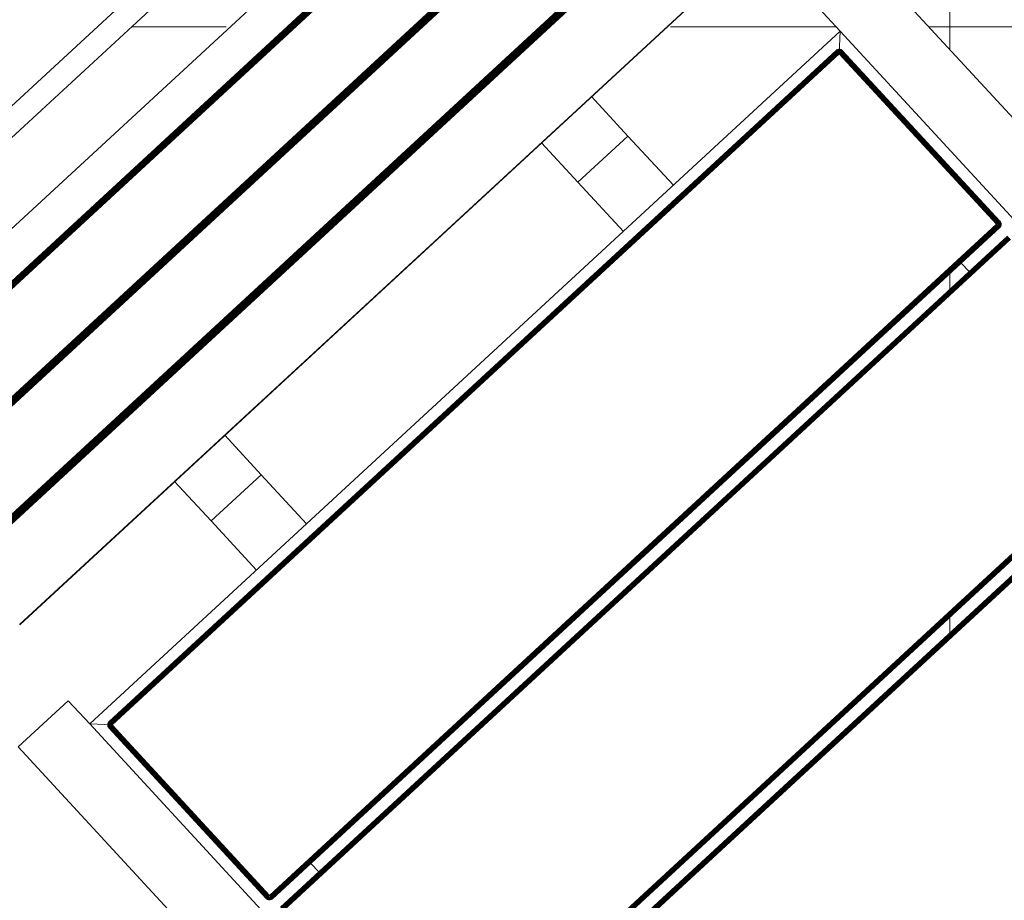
# Model space of a CAD drawing. Header units: millimetres. Extents: x -54833 to 17168, y -29122 to 68726.
# Tile 34 of 122: x -42410 to -41976, y 9216 to 9604. Entities that reach past the tile are written whole.
import ezdxf

# ---------------------------------------------------------------- set-up
doc = ezdxf.new("R2010")
doc.units = ezdxf.units.MM
for name, color, linetype, lineweight, true_color in [('Furniture-2', 7, 'Continuous', 9, 0xaaaaaa), ('Kohvikutool-1', 7, 'Continuous', 9, 0xaaaaaa), ('Surface Pattern-1', 7, 'Continuous', 9, 0x232323)]:
    doc.layers.add(name, color=color, linetype=linetype, lineweight=lineweight, true_color=true_color)

# ---------------------------------------------------------------- blocks, each defined once
blk = doc.blocks.new('MA_Kohvikultool - Kohvikutool_DWG-V76-1_ korruse plaan')
at = {"layer": 'Kohvikutool-1'}
for p, q in [((-10.89, 495), (-178.93, 495)), ((-388.49, 15), (-388.49, 465)), ((-178.93, 465), (-165, 465)), ((-165, 465), (-158, 458)), ((-165, 15), (-165, 465)), ((-158, 458), (-165, 465)), ((-165, 465), (-35.34, 465)), ((-158.36, 459.97), (-158.74, 459.86)), ((-158.36, 459.97), (-158.74, 459.86)), ((-158.36, 459.93), (-158.72, 459.83)), ((-158, 460), (-158.36, 459.97)), ((-158, 460), (-158.36, 459.97)), ((-158.36, 459.93), (-158.36, 459.97)), ((-158.36, 459.93), (-158, 459.97)), ((-158.34, 459.83), (-158.36, 459.93)), ((-55.75, 460), (-158, 460)), ((-158, 460), (-158, 459.97)), ((-55.75, 460), (-158, 460)), ((-55.75, 459.97), (-158, 459.97)), ((-158, 459.97), (-158, 459.86)), ((-55.39, 459.97), (-55.75, 460)), ((-55.75, 460), (-55.75, 459.97)), ((-55.39, 459.97), (-55.75, 460)), ((-55.75, 459.97), (-55.39, 459.93)), ((-55.75, 459.97), (-55.75, 459.86)), ((-55.39, 459.93), (-55.41, 459.83)), ((-55.01, 459.86), (-55.39, 459.97)), ((-55.39, 459.97), (-55.39, 459.93)), ((-55.01, 459.86), (-55.39, 459.97)), ((-55.03, 459.83), (-55.39, 459.93)), ((-348.73, 458), (-348.73, 22)), ((-331.82, 22), (-331.82, 458)), ((-331.46, 458), (-331.46, 22)), ((-331.08, 22), (-331.08, 458)), ((-330.68, 22), (-330.68, 458)), ((-330.29, 22), (-330.29, 458)), ((-329.93, 22), (-329.93, 458)), ((-329.64, 22), (-329.64, 458)), ((-329.41, 22), (-329.41, 458)), ((-329.25, 22), (-329.25, 458)), ((-294.28, 458), (-294.28, 22)), ((-294.19, 458), (-294.19, 22)), ((-293.77, 22), (-293.77, 458)), ((-293.41, 458), (-293.41, 22)), ((-293.03, 458), (-293.03, 22)), ((-292.63, 458), (-292.63, 22)), ((-292.24, 458), (-292.24, 22)), ((-291.88, 458), (-291.88, 22)), ((-291.59, 458), (-291.59, 22)), ((-291.36, 22), (-291.36, 458)), ((-291.2, 22), (-291.2, 458)), ((-256.23, 458), (-256.23, 22)), ((-256.14, 458), (-256.14, 22)), ((-255.72, 22), (-255.72, 458)), ((-255.36, 458), (-255.36, 22)), ((-254.98, 458), (-254.98, 22)), ((-254.58, 458), (-254.58, 22)), ((-254.19, 458), (-254.19, 22)), ((-253.83, 22), (-253.83, 458)), ((-253.54, 458), (-253.54, 22)), ((-253.31, 22), (-253.31, 458)), ((-253.15, 22), (-253.15, 458)), ((-218.18, 458), (-218.18, 22)), ((-218.09, 458), (-218.09, 22)), ((-159.97, 458.36), (-160, 458)), ((-159.97, 458.36), (-160, 458)), ((-160, 458), (-159.97, 458)), ((-159.86, 458.74), (-159.97, 458.36)), ((-159.86, 458.74), (-159.97, 458.36)), ((-159.93, 458.36), (-159.97, 458)), ((-159.93, 458.36), (-159.97, 458.36)), ((-159.97, 458), (-159.86, 458)), ((-159.97, 458), (-159.97, 22)), ((-159.83, 458.72), (-159.93, 458.36)), ((-159.93, 458.36), (-159.83, 458.34)), ((-159.67, 459.09), (-159.86, 458.74)), ((-159.67, 459.09), (-159.86, 458.74)), ((-159.83, 458.72), (-159.86, 458.74)), ((-159.83, 458.34), (-159.86, 458)), ((-159.86, 458), (-159.67, 458)), ((-159.86, 458), (-159.86, 22)), ((-159.65, 459.08), (-159.83, 458.72)), ((-159.73, 458.68), (-159.83, 458.72)), ((-159.83, 458.34), (-159.73, 458.68)), ((-159.83, 458.34), (-159.65, 458.3)), ((-159.73, 458.68), (-159.56, 459.02)), ((-159.56, 458.62), (-159.73, 458.68)), ((-159.41, 459.41), (-159.67, 459.09)), ((-159.41, 459.41), (-159.67, 459.09)), ((-159.65, 459.08), (-159.67, 459.09)), ((-159.65, 458.3), (-159.67, 458)), ((-159.67, 458), (-159.41, 458)), ((-159.67, 458), (-159.67, 22)), ((-159.39, 459.39), (-159.65, 459.08)), ((-159.56, 459.02), (-159.65, 459.08)), ((-159.65, 458.3), (-159.56, 458.62)), ((-159.65, 458.3), (-159.39, 458.26)), ((-159.56, 459.02), (-159.31, 459.31)), ((-159.4, 458.92), (-159.56, 459.02)), ((-159.56, 458.62), (-159.4, 458.92)), ((-159.31, 458.52), (-159.56, 458.62)), ((-159.09, 459.67), (-159.41, 459.41)), ((-159.09, 459.67), (-159.41, 459.41)), ((-159.39, 459.39), (-159.41, 459.41)), ((-159.39, 458.26), (-159.41, 458)), ((-159.41, 458), (-159.09, 458)), ((-159.41, 458), (-159.41, 22)), ((-159.4, 458.92), (-159.18, 459.18)), ((-159.18, 458.77), (-159.4, 458.92)), ((-159.08, 459.65), (-159.39, 459.39)), ((-159.31, 459.31), (-159.39, 459.39)), ((-159.39, 458.26), (-159.31, 458.52)), ((-159.39, 458.26), (-159.08, 458.2)), ((-159.31, 459.31), (-159.02, 459.56)), ((-159.18, 459.18), (-159.31, 459.31)), ((-159.31, 458.52), (-159.18, 458.77)), ((-159.02, 458.4), (-159.31, 458.52)), ((-159.18, 459.18), (-158.92, 459.4)), ((-159, 459), (-159.18, 459.18)), ((-159.18, 458.77), (-159, 459)), ((-158.92, 458.6), (-159.18, 458.77)), ((-158.74, 459.86), (-159.09, 459.67)), ((-158.74, 459.86), (-159.09, 459.67)), ((-159.08, 459.65), (-159.09, 459.67)), ((-159.08, 458.2), (-159.09, 458)), ((-159.09, 458), (-158.74, 458)), ((-159.09, 458), (-159.09, 22)), ((-158.72, 459.83), (-159.08, 459.65)), ((-159.02, 459.56), (-159.08, 459.65)), ((-159.08, 458.2), (-159.02, 458.4)), ((-159.08, 458.2), (-158.68, 458.27)), ((-158.74, 458), (-159.08, 458.2)), ((-159.02, 459.56), (-158.68, 459.73)), ((-158.92, 459.4), (-159.02, 459.56)), ((-159.02, 458.4), (-158.92, 458.6)), ((-158.68, 458.27), (-159.02, 458.4)), ((-158.62, 458.4), (-159.02, 458.4)), ((-159, 459), (-158.77, 459.18)), ((-158.77, 458.77), (-159, 459)), ((-158.92, 459.4), (-158.62, 459.56)), ((-158.77, 459.18), (-158.92, 459.4)), ((-158.92, 458.6), (-158.77, 458.77)), ((-158.62, 458.4), (-158.92, 458.6)), ((-158.52, 458.52), (-158.92, 458.6)), ((-158.77, 459.18), (-158.52, 459.31)), ((-158.6, 458.92), (-158.77, 459.18)), ((-158.77, 458.77), (-158.6, 458.92)), ((-158.52, 458.52), (-158.77, 458.77)), ((-158.4, 458.62), (-158.77, 458.77)), ((-158.72, 459.83), (-158.74, 459.86)), ((-158.74, 22), (-158.74, 458)), ((-158.73, 458.07), (-158.36, 458)), ((-158.68, 459.73), (-158.72, 459.83)), ((-158.68, 459.73), (-158.34, 459.83)), ((-158.62, 459.56), (-158.68, 459.73)), ((-158.62, 459.56), (-158.3, 459.65)), ((-158.52, 459.31), (-158.62, 459.56)), ((-158.6, 458.92), (-158.4, 459.02)), ((-158.4, 458.62), (-158.6, 458.92)), ((-158.27, 458.68), (-158.6, 458.92)), ((-158.52, 459.31), (-158.26, 459.39)), ((-158.4, 459.02), (-158.52, 459.31)), ((-158.4, 459.02), (-158.2, 459.08)), ((-158.27, 458.68), (-158.4, 459.02)), ((-158.13, 458.72), (-158.4, 459.02)), ((-158.36, 458.03), (-158, 458)), ((-158.36, 458), (-158.36, 22)), ((-158.34, 459.83), (-158, 459.86)), ((-158.3, 459.65), (-158.34, 459.83)), ((-158.3, 459.65), (-158, 459.67)), ((-158.26, 459.39), (-158.3, 459.65)), ((-158.26, 459.39), (-158, 459.41)), ((-158.2, 459.08), (-158.26, 459.39)), ((-158.2, 459.08), (-158, 459.09)), ((-158.13, 458.72), (-158.2, 459.08)), ((-158, 459.09), (-158.13, 458.72)), ((-55.75, 459.86), (-158, 459.86)), ((-158, 459.86), (-158, 459.67)), ((-55.75, 459.67), (-158, 459.67)), ((-158, 459.67), (-158, 459.41)), ((-55.75, 459.41), (-158, 459.41)), ((-158, 459.41), (-158, 459.09)), ((-55.75, 459.09), (-158, 459.09)), ((-158, 459.09), (-158, 458.74)), ((-55.75, 458.74), (-158, 458.74)), ((-158, 458.36), (-158, 458.74)), ((-158, 458.36), (-55.75, 458.36)), ((-158, 458.36), (-158, 458)), ((-158, 458), (-55.75, 458)), ((-158, 22), (-158, 458)), ((-55.75, 459.86), (-55.41, 459.83)), ((-55.75, 459.86), (-55.75, 459.67)), ((-55.75, 459.67), (-55.45, 459.65)), ((-55.75, 459.67), (-55.75, 459.41)), ((-55.75, 459.41), (-55.49, 459.39)), ((-55.75, 459.41), (-55.75, 459.09)), ((-55.75, 459.09), (-55.55, 459.08)), ((-55.75, 459.09), (-55.75, 458.74)), ((-55.75, 458.74), (-55.55, 459.08)), ((-55.75, 458.36), (-55.68, 458.73)), ((-55.72, 458.36), (-55.75, 458)), ((-55.39, 458), (-55.75, 458)), ((-55.75, 458), (-55.75, 22)), ((-55.49, 459.39), (-55.55, 459.08)), ((-55.55, 459.08), (-55.35, 459.02)), ((-55.55, 459.08), (-55.48, 458.68)), ((-55.45, 459.65), (-55.49, 459.39)), ((-55.49, 459.39), (-55.23, 459.31)), ((-55.48, 458.68), (-55.35, 459.02)), ((-55.41, 459.83), (-55.45, 459.65)), ((-55.45, 459.65), (-55.13, 459.56)), ((-55.41, 459.83), (-55.07, 459.73)), ((-55.39, 458), (-55.39, 22)), ((-55.39, 458), (-55.01, 458)), ((-55.35, 459.02), (-55.23, 459.31)), ((-55.35, 459.02), (-55.15, 458.92)), ((-55.35, 458.62), (-55.35, 459.02)), ((-55.35, 458.62), (-55.15, 458.92)), ((-55.23, 459.31), (-55.13, 459.56)), ((-55.23, 459.31), (-54.98, 459.18)), ((-55.23, 458.52), (-55.15, 458.92)), ((-55.23, 458.52), (-54.98, 458.77)), ((-55.15, 458.92), (-54.98, 459.18)), ((-55.15, 458.92), (-54.98, 458.77)), ((-55.13, 459.56), (-55.07, 459.73)), ((-55.13, 459.56), (-54.83, 459.4)), ((-55.13, 458.4), (-54.98, 458.77)), ((-55.13, 458.4), (-54.83, 458.6)), ((-55.07, 459.73), (-55.03, 459.83)), ((-55.07, 459.73), (-54.73, 459.56)), ((-55.07, 458.27), (-54.83, 458.6)), ((-55.07, 458.27), (-54.73, 458.4)), ((-55.01, 459.86), (-55.03, 459.83)), ((-54.67, 459.65), (-55.03, 459.83)), ((-55.03, 458.13), (-54.73, 458.4)), ((-54.67, 458.2), (-55.03, 458.13)), ((-55.02, 458.07), (-54.67, 458.2)), ((-54.66, 459.67), (-55.01, 459.86)), ((-54.66, 459.67), (-55.01, 459.86)), ((-55.01, 458), (-55.01, 22)), ((-54.66, 458), (-55.01, 458)), ((-54.98, 459.18), (-54.83, 459.4)), ((-54.98, 459.18), (-54.75, 459)), ((-54.98, 458.77), (-54.75, 459)), ((-54.98, 458.77), (-54.83, 458.6)), ((-54.83, 459.4), (-54.73, 459.56)), ((-54.83, 459.4), (-54.57, 459.18)), ((-54.83, 458.6), (-54.57, 458.77)), ((-54.83, 458.6), (-54.73, 458.4)), ((-54.75, 459), (-54.57, 459.18)), ((-54.75, 459), (-54.57, 458.77)), ((-54.73, 459.56), (-54.67, 459.65)), ((-54.73, 459.56), (-54.44, 459.31)), ((-54.73, 458.4), (-54.44, 458.52)), ((-54.73, 458.4), (-54.67, 458.2)), ((-54.66, 459.67), (-54.67, 459.65)), ((-54.36, 459.39), (-54.67, 459.65)), ((-54.67, 458.2), (-54.36, 458.26)), ((-54.66, 458), (-54.67, 458.2)), ((-54.34, 459.41), (-54.66, 459.67)), ((-54.34, 459.41), (-54.66, 459.67)), ((-54.66, 458), (-54.66, 22)), ((-54.34, 458), (-54.66, 458)), ((-54.57, 459.18), (-54.44, 459.31)), ((-54.57, 459.18), (-54.35, 458.92)), ((-54.57, 458.77), (-54.35, 458.92)), ((-54.57, 458.77), (-54.44, 458.52)), ((-54.44, 459.31), (-54.36, 459.39)), ((-54.44, 459.31), (-54.19, 459.02)), ((-54.44, 458.52), (-54.19, 458.62)), ((-54.44, 458.52), (-54.36, 458.26)), ((-54.34, 459.41), (-54.36, 459.39)), ((-54.1, 459.08), (-54.36, 459.39)), ((-54.36, 458.26), (-54.1, 458.3)), ((-54.34, 458), (-54.36, 458.26)), ((-54.35, 458.92), (-54.19, 459.02)), ((-54.35, 458.92), (-54.19, 458.62)), ((-54.08, 459.09), (-54.34, 459.41)), ((-54.08, 459.09), (-54.34, 459.41)), ((-54.34, 458), (-54.34, 22)), ((-54.08, 458), (-54.34, 458)), ((-54.19, 459.02), (-54.1, 459.08)), ((-54.19, 459.02), (-54.02, 458.68)), ((-54.19, 458.62), (-54.02, 458.68)), ((-54.19, 458.62), (-54.1, 458.3)), ((-54.08, 459.09), (-54.1, 459.08)), ((-53.92, 458.72), (-54.1, 459.08)), ((-54.1, 458.3), (-53.92, 458.34)), ((-54.08, 458), (-54.1, 458.3)), ((-53.89, 458.74), (-54.08, 459.09)), ((-53.89, 458.74), (-54.08, 459.09)), ((-54.08, 458), (-54.08, 22)), ((-53.89, 458), (-54.08, 458)), ((-54.02, 458.68), (-53.92, 458.72)), ((-54.02, 458.68), (-53.92, 458.34)), ((-53.89, 458.74), (-53.92, 458.72)), ((-53.82, 458.36), (-53.92, 458.72)), ((-53.92, 458.34), (-53.82, 458.36)), ((-53.89, 458), (-53.92, 458.34)), ((-53.78, 458.36), (-53.89, 458.74)), ((-53.78, 458.36), (-53.89, 458.74)), ((-53.89, 458), (-53.89, 22)), ((-53.78, 458), (-53.89, 458)), ((-53.78, 458.36), (-53.82, 458.36)), ((-53.78, 458), (-53.82, 458.36)), ((-53.75, 458), (-53.78, 458.36)), ((-53.75, 458), (-53.78, 458.36)), ((-53.78, 22), (-53.78, 458)), ((-53.75, 458), (-53.78, 458)), ((-48.72, 22), (-48.72, 458)), ((-48.61, 458), (-48.61, 22)), ((-48.42, 22), (-48.42, 458)), ((-48.16, 22), (-48.16, 458)), ((-47.84, 22), (-47.84, 458)), ((-47.49, 22), (-47.49, 458)), ((-47.11, 22), (-47.11, 458)), ((-46.75, 22), (-46.75, 458)), ((55.5, 458), (55.5, 22)), ((55.86, 458), (55.86, 22)), ((56.24, 458), (56.24, 22)), ((56.59, 458), (56.59, 22)), ((56.91, 458), (56.91, 22)), ((57.17, 458), (57.17, 22)), ((57.36, 458), (57.36, 22)), ((57.47, 22), (57.47, 458)), ((62.53, 22), (62.53, 458)), ((62.64, 458), (62.64, 22)), ((62.83, 22), (62.83, 458)), ((63.09, 22), (63.09, 458)), ((63.41, 22), (63.41, 458)), ((63.76, 22), (63.76, 458)), ((64.14, 22), (64.14, 458)), ((64.5, 22), (64.5, 458)), ((-378.23, 435), (-378.23, 45)), ((-46.75, 435), (-55.75, 435)), ((-194.5, 365), (-218.18, 365)), ((-194.5, 335), (-194.5, 365)), ((-194.5, 365), (-165, 365)), ((-194.5, 335), (-194.5, 365)), ((-218.18, 335), (-194.5, 335)), ((-165, 335), (-194.5, 335)), ((-194.5, 145), (-218.18, 145)), ((-165, 145), (-194.5, 145)), ((-194.5, 145), (-194.5, 115)), ((-194.5, 115), (-194.5, 145)), ((-218.18, 115), (-194.5, 115)), ((-194.5, 115), (-165, 115)), ((-55.75, 45), (-46.75, 45)), ((-158, 22), (-165, 15)), ((-165, 15), (-158, 22)), ((-160, 22), (-159.97, 21.64)), ((-159.97, 22), (-160, 22)), ((-160, 22), (-159.97, 21.64)), ((-159.93, 21.64), (-159.97, 22)), ((-159.86, 22), (-159.97, 22)), ((-159.83, 21.66), (-159.86, 22)), ((-159.67, 22), (-159.86, 22)), ((-159.65, 21.7), (-159.83, 21.66)), ((-159.65, 21.7), (-159.67, 22)), ((-159.41, 22), (-159.67, 22)), ((-159.39, 21.74), (-159.65, 21.7)), ((-159.56, 21.38), (-159.65, 21.7)), ((-159.39, 21.74), (-159.41, 22)), ((-159.09, 22), (-159.41, 22)), ((-159.08, 21.8), (-159.39, 21.74)), ((-159.31, 21.48), (-159.39, 21.74)), ((-159.08, 21.8), (-159.09, 22)), ((-158.74, 22), (-159.09, 22)), ((-158.74, 22), (-159.08, 21.8)), ((-158.72, 21.87), (-159.08, 21.8)), ((-159.02, 21.6), (-159.08, 21.8)), ((-158.72, 21.87), (-159.02, 21.6)), ((-158.68, 21.73), (-159.02, 21.6)), ((-158.68, 21.73), (-158.92, 21.4)), ((-158.36, 22), (-158.73, 21.93)), ((-158.36, 21.97), (-158, 22)), ((-55.75, 22), (-158, 22)), ((-158, 22), (-158, 21.64)), ((-55.75, 22), (-55.39, 22)), ((-55.72, 21.64), (-55.75, 22)), ((-55.39, 22), (-55.01, 22)), ((-54.67, 21.8), (-55.07, 21.73)), ((-55.07, 21.73), (-54.73, 21.6)), ((-55.01, 22), (-54.66, 22)), ((-55.01, 22), (-54.67, 21.8)), ((-54.67, 21.8), (-54.73, 21.6)), ((-54.66, 22), (-54.67, 21.8)), ((-54.36, 21.74), (-54.67, 21.8)), ((-54.66, 22), (-54.34, 22)), ((-54.36, 21.74), (-54.44, 21.48)), ((-54.34, 22), (-54.36, 21.74)), ((-54.1, 21.7), (-54.36, 21.74)), ((-54.34, 22), (-54.08, 22)), ((-54.1, 21.7), (-54.19, 21.38)), ((-54.08, 22), (-54.1, 21.7)), ((-53.92, 21.66), (-54.1, 21.7)), ((-54.08, 22), (-53.89, 22)), ((-53.89, 22), (-53.92, 21.66)), ((-53.89, 22), (-53.78, 22)), ((-53.78, 22), (-53.82, 21.64)), ((-53.78, 22), (-53.75, 22)), ((-53.78, 21.64), (-53.75, 22)), ((-53.75, 22), (-53.78, 21.64)), ((-159.93, 21.64), (-159.97, 21.64)), ((-159.97, 21.64), (-159.86, 21.26)), ((-159.97, 21.64), (-159.86, 21.26)), ((-159.83, 21.66), (-159.93, 21.64)), ((-159.93, 21.64), (-159.83, 21.28)), ((-159.83, 21.28), (-159.86, 21.26)), ((-159.86, 21.26), (-159.67, 20.91)), ((-159.86, 21.26), (-159.67, 20.91)), ((-159.73, 21.32), (-159.83, 21.66)), ((-159.73, 21.32), (-159.83, 21.28)), ((-159.83, 21.28), (-159.65, 20.92)), ((-159.56, 21.38), (-159.73, 21.32)), ((-159.56, 20.98), (-159.73, 21.32)), ((-159.65, 20.92), (-159.67, 20.91)), ((-159.67, 20.91), (-159.41, 20.59)), ((-159.67, 20.91), (-159.41, 20.59)), ((-159.56, 20.98), (-159.65, 20.92)), ((-159.65, 20.92), (-159.39, 20.61)), ((-159.31, 21.48), (-159.56, 21.38)), ((-159.4, 21.08), (-159.56, 21.38)), ((-159.4, 21.08), (-159.56, 20.98)), ((-159.31, 20.69), (-159.56, 20.98)), ((-159.39, 20.61), (-159.41, 20.59)), ((-159.41, 20.59), (-159.09, 20.33)), ((-159.41, 20.59), (-159.09, 20.33)), ((-159.18, 21.23), (-159.4, 21.08)), ((-159.18, 20.82), (-159.4, 21.08)), ((-159.31, 20.69), (-159.39, 20.61)), ((-159.39, 20.61), (-159.08, 20.35)), ((-159.02, 21.6), (-159.31, 21.48)), ((-159.18, 21.23), (-159.31, 21.48)), ((-159.18, 20.82), (-159.31, 20.69)), ((-159.02, 20.44), (-159.31, 20.69)), ((-158.92, 21.4), (-159.18, 21.23)), ((-159, 21), (-159.18, 21.23)), ((-159, 21), (-159.18, 20.82)), ((-158.92, 20.6), (-159.18, 20.82)), ((-159.08, 20.35), (-159.09, 20.33)), ((-159.09, 20.33), (-158.74, 20.14)), ((-159.09, 20.33), (-158.74, 20.14)), ((-159.02, 20.44), (-159.08, 20.35)), ((-159.08, 20.35), (-158.72, 20.17)), ((-158.92, 21.4), (-159.02, 21.6)), ((-158.92, 20.6), (-159.02, 20.44)), ((-158.68, 20.27), (-159.02, 20.44)), ((-158.77, 21.23), (-159, 21)), ((-158.77, 20.82), (-159, 21)), ((-158.62, 21.6), (-158.92, 21.4)), ((-158.77, 21.23), (-158.92, 21.4)), ((-158.77, 20.82), (-158.92, 20.6)), ((-158.62, 20.44), (-158.92, 20.6)), ((-158.62, 21.6), (-158.77, 21.23)), ((-158.52, 21.48), (-158.77, 21.23)), ((-158.6, 21.08), (-158.77, 21.23)), ((-158.6, 21.08), (-158.77, 20.82)), ((-158.52, 20.69), (-158.77, 20.82)), ((-158.72, 20.17), (-158.74, 20.14)), ((-158.74, 20.14), (-158.36, 20.03)), ((-158.74, 20.14), (-158.36, 20.03)), ((-158.68, 20.27), (-158.72, 20.17)), ((-158.72, 20.17), (-158.36, 20.07)), ((-158.62, 20.44), (-158.68, 20.27)), ((-158.34, 20.17), (-158.68, 20.27)), ((-158.52, 20.69), (-158.62, 20.44)), ((-158.3, 20.35), (-158.62, 20.44)), ((-158.52, 21.48), (-158.6, 21.08)), ((-158.4, 21.38), (-158.6, 21.08)), ((-158.4, 20.98), (-158.6, 21.08)), ((-158.4, 20.98), (-158.52, 20.69)), ((-158.26, 20.61), (-158.52, 20.69)), ((-158.4, 21.38), (-158.4, 20.98)), ((-158.27, 21.32), (-158.4, 20.98)), ((-158.2, 20.92), (-158.4, 20.98)), ((-158.36, 20.07), (-158.34, 20.17)), ((-158.36, 20.07), (-158, 20.03)), ((-158.36, 20.07), (-158.36, 20.03)), ((-158.36, 20.03), (-158, 20)), ((-158.36, 20.03), (-158, 20)), ((-158.34, 20.17), (-158.3, 20.35)), ((-158.34, 20.17), (-158, 20.14)), ((-158.3, 20.35), (-158.26, 20.61)), ((-158.3, 20.35), (-158, 20.33)), ((-158.2, 20.92), (-158.27, 21.32)), ((-158.26, 20.61), (-158.2, 20.92)), ((-158.26, 20.61), (-158, 20.59)), ((-158.2, 20.92), (-158.2, 21.3)), ((-158.2, 20.92), (-158, 20.91)), ((-158, 20.91), (-158.07, 21.27)), ((-55.75, 21.64), (-158, 21.64)), ((-158, 21.64), (-158, 21.26)), ((-55.75, 21.26), (-158, 21.26)), ((-158, 21.26), (-158, 20.91)), ((-55.75, 20.91), (-158, 20.91)), ((-158, 20.91), (-158, 20.59)), ((-55.75, 20.59), (-158, 20.59)), ((-158, 20.59), (-158, 20.33)), ((-55.75, 20.33), (-158, 20.33)), ((-158, 20.33), (-158, 20.14)), ((-158, 20.14), (-55.75, 20.14)), ((-158, 20.14), (-158, 20.03)), ((-158, 20.03), (-158, 20)), ((-55.75, 20.03), (-158, 20.03)), ((-158, 20), (-55.75, 20)), ((-55.75, 20), (-158, 20)), ((-55.68, 21.27), (-55.75, 21.64)), ((-55.75, 21.26), (-55.75, 20.91)), ((-55.75, 20.91), (-55.55, 20.92)), ((-55.75, 20.91), (-55.75, 20.59)), ((-55.75, 20.59), (-55.49, 20.61)), ((-55.75, 20.59), (-55.75, 20.33)), ((-55.75, 20.33), (-55.45, 20.35)), ((-55.75, 20.33), (-55.75, 20.14)), ((-55.75, 20.14), (-55.41, 20.17)), ((-55.75, 20.14), (-55.75, 20.03)), ((-55.39, 20.07), (-55.75, 20.03)), ((-55.75, 20.03), (-55.75, 20)), ((-55.75, 20), (-55.39, 20.03)), ((-55.39, 20.03), (-55.75, 20)), ((-55.68, 21.27), (-55.55, 20.92)), ((-55.62, 21.28), (-55.35, 20.98)), ((-55.55, 20.92), (-55.62, 21.28)), ((-55.35, 20.98), (-55.55, 20.92)), ((-55.55, 20.92), (-55.49, 20.61)), ((-55.23, 20.69), (-55.49, 20.61)), ((-55.49, 20.61), (-55.45, 20.35)), ((-55.48, 21.32), (-55.15, 21.08)), ((-55.48, 21.32), (-55.35, 20.98)), ((-55.13, 20.44), (-55.45, 20.35)), ((-55.45, 20.35), (-55.41, 20.17)), ((-55.07, 20.27), (-55.41, 20.17)), ((-55.41, 20.17), (-55.39, 20.07)), ((-55.39, 20.07), (-55.03, 20.17)), ((-55.39, 20.03), (-55.01, 20.14)), ((-55.01, 20.14), (-55.39, 20.03)), ((-55.39, 20.03), (-55.39, 20.07)), ((-55.35, 21.38), (-54.98, 21.23)), ((-55.35, 21.38), (-55.15, 21.08)), ((-55.15, 21.08), (-55.35, 20.98)), ((-55.35, 20.98), (-55.23, 20.69)), ((-55.23, 21.48), (-54.83, 21.4)), ((-55.23, 21.48), (-54.98, 21.23)), ((-54.98, 20.82), (-55.23, 20.69)), ((-55.23, 20.69), (-55.13, 20.44)), ((-54.98, 21.23), (-55.15, 21.08)), ((-55.15, 21.08), (-54.98, 20.82)), ((-55.13, 21.6), (-54.73, 21.6)), ((-55.13, 21.6), (-54.83, 21.4)), ((-54.83, 20.6), (-55.13, 20.44)), ((-55.13, 20.44), (-55.07, 20.27)), ((-54.73, 20.44), (-55.07, 20.27)), ((-55.07, 20.27), (-55.03, 20.17)), ((-55.03, 20.17), (-54.67, 20.35)), ((-55.01, 20.14), (-55.03, 20.17)), ((-55.01, 20.14), (-54.66, 20.33)), ((-54.66, 20.33), (-55.01, 20.14)), ((-54.83, 21.4), (-54.98, 21.23)), ((-54.98, 21.23), (-54.75, 21)), ((-54.75, 21), (-54.98, 20.82)), ((-54.98, 20.82), (-54.83, 20.6)), ((-54.73, 21.6), (-54.83, 21.4)), ((-54.83, 21.4), (-54.57, 21.23)), ((-54.57, 20.82), (-54.83, 20.6)), ((-54.83, 20.6), (-54.73, 20.44)), ((-54.57, 21.23), (-54.75, 21)), ((-54.75, 21), (-54.57, 20.82)), ((-54.73, 21.6), (-54.44, 21.48)), ((-54.44, 20.69), (-54.73, 20.44)), ((-54.73, 20.44), (-54.67, 20.35)), ((-54.67, 20.35), (-54.36, 20.61)), ((-54.66, 20.33), (-54.67, 20.35)), ((-54.66, 20.33), (-54.34, 20.59)), ((-54.34, 20.59), (-54.66, 20.33)), ((-54.44, 21.48), (-54.57, 21.23)), ((-54.57, 21.23), (-54.35, 21.08)), ((-54.35, 21.08), (-54.57, 20.82)), ((-54.57, 20.82), (-54.44, 20.69)), ((-54.44, 21.48), (-54.19, 21.38)), ((-54.19, 20.98), (-54.44, 20.69)), ((-54.44, 20.69), (-54.36, 20.61)), ((-54.36, 20.61), (-54.1, 20.92)), ((-54.34, 20.59), (-54.36, 20.61)), ((-54.19, 21.38), (-54.35, 21.08)), ((-54.35, 21.08), (-54.19, 20.98)), ((-54.34, 20.59), (-54.08, 20.91)), ((-54.08, 20.91), (-54.34, 20.59)), ((-54.19, 21.38), (-54.02, 21.32)), ((-54.02, 21.32), (-54.19, 20.98)), ((-54.19, 20.98), (-54.1, 20.92)), ((-54.1, 20.92), (-53.92, 21.28)), ((-54.08, 20.91), (-54.1, 20.92)), ((-54.08, 20.91), (-53.89, 21.26)), ((-53.89, 21.26), (-54.08, 20.91)), ((-53.92, 21.66), (-54.02, 21.32)), ((-54.02, 21.32), (-53.92, 21.28)), ((-53.82, 21.64), (-53.92, 21.66)), ((-53.92, 21.28), (-53.82, 21.64)), ((-53.89, 21.26), (-53.92, 21.28)), ((-53.89, 21.26), (-53.78, 21.64)), ((-53.78, 21.64), (-53.89, 21.26)), ((-53.78, 21.64), (-53.82, 21.64)), ((-178.93, 15), (-178.93, -15)), ((-165, 15), (-178.93, 15)), ((-35.34, 15), (-165, 15)), ((-10.89, -15), (-178.93, -15))]:
    blk.add_line(p, q, dxfattribs=at)
blk = doc.blocks.new('MA_Kohvikultool - MA_Kohvikultool-V77-1_ korruse plaan')
blk.add_blockref('MA_Kohvikultool - Kohvikutool_DWG-V76-1_ korruse plaan', (111.57, -216.07))

msp = doc.modelspace()

# ---------------------------------------------------------------- hatches: boundary and pattern name
at = {"layer": 'Surface Pattern-1'}
h = msp.add_hatch(dxfattribs=at)
h.set_pattern_fill('FP_30', color=256, style=0, pattern_type=2)
h.set_pattern_definition([(0, (0, 0), (0, 600), []), (90, (0, 0), (-600, 4e-14), [])])
h.paths.add_polyline_path([(-40469.36, 796), (-38928.99, 796), (-40163.39, 3075.81), (-40163.39, 4239.21), (-38798.43, 7692.57), (-40511.02, 9948.51), (-42590, 9948.51), (-42590, 1350.38), (-42335, 1350.38), (-42335, 850.38), (-42590, 850.38), (-42590, 796), (-42211.45, 796)])
h.paths.add_polyline_path([(-39990.07, 5450.01), (-40027.09, 5452.14), (-40078.78, 5461.76), (-40108.95, 5471.26), (-40145.02, 5486.47), (-40169.35, 5499.89), (-40200.45, 5520.67), (-40227.18, 5543.06), (-40251.6, 5567.94), (-40271.29, 5592.17), (-40293.88, 5626.63), (-40306.03, 5650.29), (-40319.46, 5682.7), (-40330.23, 5718.8), (-40337.08, 5755.89), (-40339.39, 5784.68), (-40339.15, 5821.8), (-40335.73, 5852.67), (-40327.97, 5890.4), (-40319.52, 5917.07), (-40306.34, 5949.25), (-40287.62, 5983.64), (-40270.11, 6009.45), (-40249.71, 6034.12), (-40224.59, 6059.29), (-40198.01, 6081.12), (-40163.54, 6103.71), (-40136.27, 6117.57), (-40105.15, 6130.11), (-40072.2, 6139.85), (-40038.25, 6146.31), (-40005.49, 6149.21), (-39968.37, 6148.98), (-39937.5, 6145.56), (-39901.57, 6138.24), (-39871.4, 6128.74), (-39835.33, 6113.53), (-39811, 6100.11), (-39779.89, 6079.33), (-39753.17, 6056.94), (-39730.81, 6034.34), (-39709.06, 6007.83), (-39686.47, 5973.37), (-39674.32, 5949.71), (-39660.88, 5917.3), (-39650.12, 5881.2), (-39643.5, 5845.36), (-39640.92, 5815.32), (-39641.3, 5777.16), (-39644.62, 5747.05), (-39652.38, 5709.62), (-39660.83, 5682.93), (-39674.01, 5650.76), (-39692.73, 5616.36), (-39710.23, 5590.55), (-39730.64, 5565.88), (-39755.75, 5540.71), (-39782.34, 5518.88), (-39816.8, 5496.29), (-39844.08, 5482.43), (-39875.19, 5469.89), (-39908.16, 5460.15), (-39946.21, 5453.06), (-39974.85, 5450.79), (-39982.59, 5450.39)])
h.paths.add_polyline_path([(-39990.08, 5490.01), (-40008.19, 5491.02), (-39997.37, 5490.35)])
h.paths.add_polyline_path([(-39974.24, 5490.82), (-39936.92, 5494.87), (-39905.71, 5501.93), (-39946.21, 5493.59), (-39972.18, 5491.02)])
h.paths.add_polyline_path([(-40036.5, 5493.89), (-40088.1, 5506.53), (-40040.74, 5494.51)])
h.paths.add_polyline_path([(-40095.39, 5508.84), (-40143.41, 5531.23), (-40101.41, 5510.98)])
h.paths.add_polyline_path([(-39857.1, 5520.47), (-39824.1, 5538.55), (-39800.07, 5555.46), (-39831.19, 5534.3), (-39851.97, 5523.21)])
h.paths.add_polyline_path([(-40149.95, 5534.83), (-40191.8, 5565.41), (-40154.14, 5537.34), (-40152.89, 5536.59)])
h.paths.add_polyline_path([(-40219.97, 5592.53), (-40251.93, 5635.1), (-40266.96, 5661.8), (-40242.72, 5620.73), (-40221.09, 5593.77)])
h.paths.add_polyline_path([(-39760.22, 5592.72), (-39736.83, 5621.8), (-39758.81, 5594.44)])
h.paths.add_polyline_path([(-39724.01, 5641.88), (-39706.91, 5674.68), (-39721.41, 5646.77)])
h.paths.add_polyline_path([(-40281.83, 5696.11), (-40294.89, 5746.71), (-40298.58, 5776.28), (-40291.67, 5729.28), (-40281.96, 5696.48)])
h.paths.add_polyline_path([(-39698.39, 5696.54), (-39687.46, 5734.16), (-39682.79, 5762.05), (-39691.36, 5719.66), (-39698.15, 5697.34)])
h.paths.add_polyline_path([(-39680.93, 5784.68), (-39680.92, 5784.77), (-39680.93, 5784.77)])
h.paths.add_polyline_path([(-40299.41, 5785.2), (-40297.28, 5836.91), (-40299.72, 5791.15)])
h.paths.add_polyline_path([(-39683.95, 5845.76), (-39691.5, 5882.02), (-39685.01, 5851.05)])
h.paths.add_polyline_path([(-40296.29, 5846.31), (-40283.64, 5897.93), (-40295.67, 5850.57)])
h.paths.add_polyline_path([(-40281.34, 5905.21), (-40258.94, 5953.23), (-40279.2, 5911.23)])
h.paths.add_polyline_path([(-39710.63, 5933.06), (-39728.73, 5966.07), (-39745.64, 5990.1), (-39724.48, 5958.98), (-39713.38, 5938.2)])
h.paths.add_polyline_path([(-40255.34, 5959.77), (-40224.76, 6001.63), (-40252.84, 5963.97)])
h.paths.add_polyline_path([(-40197.64, 6029.8), (-40155.53, 6061.45), (-40128.38, 6076.79), (-40169.44, 6052.55), (-40194.19, 6032.93)])
h.paths.add_polyline_path([(-39782.9, 6029.96), (-39811.97, 6053.35), (-39786.56, 6032.96)])
h.paths.add_polyline_path([(-39832.06, 6066.16), (-39864.85, 6083.26), (-39836.94, 6068.77)])
h.paths.add_polyline_path([(-40094.06, 6091.66), (-40042.2, 6104.97), (-40013.9, 6108.41), (-40060.89, 6101.49), (-40089.24, 6093.38)])
h.paths.add_polyline_path([(-39886.71, 6091.78), (-39924.39, 6102.74), (-39890.76, 6093.01)])
h.paths.add_polyline_path([(-39945.17, 6106.3), (-39982.84, 6109.66), (-39945.38, 6106.33)])
h.paths.add_polyline_path([(-39564.5, 6184.9), (-40012.64, 6225.79), (-39994.95, 6405.16), (-39989.99, 6405.34), (-39987.55, 6421.07), (-39895.96, 6413.09), (-39893.62, 6466.18), (-39990.98, 6474.65), (-39991.91, 6464.03), (-40021.79, 6466.63), (-39980.92, 6936.19), (-39951.03, 6933.59), (-39950.14, 6922.8), (-39503.65, 6883.93), (-39502.73, 6894.56), (-39472.84, 6891.96), (-39513.71, 6422.4), (-39543.6, 6425), (-39543.88, 6435.74), (-39642.49, 6442.12), (-39644.86, 6391.24), (-39554.26, 6383.26), (-39554.26, 6366.79), (-39548.71, 6366.31), (-39564.26, 6187.62)])
h.paths.add_polyline_path([(-39591.05, 6225.81), (-39589.28, 6255.26), (-39977.03, 6289.02), (-39979.59, 6259.63), (-39591.4, 6225.84)])
h.paths.add_polyline_path([(-39676.79, 6394.02), (-39674.45, 6447.1), (-39861.47, 6463.38), (-39864.03, 6410.31), (-39678.22, 6394.14)])
h.paths.add_polyline_path([(-39562.92, 6549.03), (-39562.48, 6554.08), (-39951.01, 6587.9), (-39951.45, 6582.85), (-39568.14, 6549.48)])
h.paths.add_polyline_path([(-39553.27, 6659.86), (-39552.83, 6664.91), (-39941.36, 6698.73), (-39941.8, 6693.68), (-39568.14, 6661.15)])
h.paths.add_polyline_path([(-39543.62, 6770.69), (-39543.18, 6775.74), (-39931.71, 6809.56), (-39932.15, 6804.51), (-39568.14, 6772.83)])
h.paths.add_polyline_path([(-39265.12, 6830.98), (-40093.57, 7182.64), (-39740.86, 8010.65), (-38914.27, 7657.53), (-39264.88, 6831.55)])
h.paths.add_polyline_path([(-39340.85, 6895.72), (-39182.6, 7268.52), (-39187.78, 7270.72), (-39346.02, 6897.92)])
h.paths.add_polyline_path([(-39433.47, 6935.04), (-39275.22, 7307.84), (-39281.01, 7308.6), (-39438.65, 6937.23)])
h.paths.add_polyline_path([(-39526.1, 6974.35), (-39367.85, 7347.16), (-39373.03, 7349.36), (-39531.27, 6976.55)])
h.paths.add_polyline_path([(-39618.72, 7013.67), (-39460.48, 7386.48), (-39465.65, 7388.67), (-39623.9, 7015.87)])
h.paths.add_polyline_path([(-39711.35, 7052.99), (-39553.1, 7425.79), (-39558.28, 7427.99), (-39716.53, 7055.19)])
h.paths.add_polyline_path([(-42251.66, 7079.83), (-42555.49, 7411.78), (-42421.7, 7532.54), (-42418.31, 7528.87), (-42406.13, 7539.99), (-42341.78, 7472.95), (-42304.1, 7507.72), (-42371.93, 7581.21), (-42382.17, 7571.76), (-42402.51, 7593.8), (-42051.37, 7917.91), (-42031.02, 7895.87), (-42041.25, 7886.42), (-41736.04, 7555.74), (-41725.81, 7565.19), (-41705.46, 7543.15), (-42056.61, 7219.04), (-42076.95, 7241.08), (-42066.72, 7250.53), (-42136.24, 7322.44), (-42171.98, 7286.3), (-42111.82, 7218.42), (-42121.09, 7206.85), (-42119.33, 7201.97), (-42251.13, 7080.32)])
h.paths.add_polyline_path([(-39803.97, 7092.31), (-39645.73, 7465.11), (-39650.91, 7467.31), (-39809.15, 7094.5)])
h.paths.add_polyline_path([(-42243.75, 7127.95), (-42222.08, 7147.96), (-42488.16, 7433.1), (-42508.02, 7414.27), (-42244.28, 7128.52)])
h.paths.add_polyline_path([(-39896.6, 7131.62), (-39738.35, 7504.43), (-39743.53, 7506.62), (-39901.78, 7133.82)])
h.paths.add_polyline_path([(-39989.23, 7170.94), (-39830.98, 7543.74), (-39895.99, 7571.34), (-40054.24, 7198.54), (-39998.33, 7174.8)])
h.paths.add_polyline_path([(-39170.88, 7296.14), (-39012.63, 7668.94), (-39017.81, 7671.14), (-39176.05, 7298.34)])
h.paths.add_polyline_path([(-42193.9, 7310.05), (-42154.89, 7346.06), (-42283.76, 7485.68), (-42321.2, 7447.97), (-42194.05, 7310.21)])
h.paths.add_polyline_path([(-39263.5, 7335.46), (-39105.26, 7708.26), (-39110.43, 7710.46), (-39268.68, 7337.65)])
h.paths.add_polyline_path([(-42005.34, 7348.01), (-42001.62, 7351.44), (-42266.13, 7638.03), (-42269.86, 7634.59), (-42011.85, 7355.06)])
h.paths.add_polyline_path([(-39356.13, 7374.77), (-39197.88, 7747.58), (-39203.06, 7749.78), (-39361.31, 7376.97), (-39356.99, 7375.14)])
h.paths.add_polyline_path([(-39448.75, 7414.09), (-39290.51, 7786.89), (-39295.69, 7789.09), (-39453.93, 7416.29)])
h.paths.add_polyline_path([(-41923.59, 7423.46), (-41919.87, 7426.9), (-42184.38, 7713.48), (-42188.11, 7710.05), (-41935.13, 7435.96)])
h.paths.add_polyline_path([(-39541.38, 7453.41), (-39383.13, 7826.21), (-39388.31, 7828.41), (-39546.56, 7455.61), (-39542.25, 7453.77)])
h.paths.add_polyline_path([(-40186.34, 7476.6), (-40519.62, 7809.89), (-40498.41, 7831.1), (-40490.87, 7823.56), (-40420.15, 7894.27), (-40459.1, 7930.4), (-40523.52, 7866.11), (-40535.12, 7877.71), (-40541.49, 7874.18), (-40668.83, 8001.52), (-40349.3, 8318.39), (-40223.28, 8189.54), (-40226.82, 8186.01), (-40215.22, 8174.28), (-40279.51, 8107.18), (-40243.38, 8071.04), (-40172.67, 8141.75), (-40180.21, 8149.3), (-40159, 8170.51), (-39825.71, 7837.22), (-39846.92, 7816.01), (-39854.47, 7823.56), (-40172.67, 7505.36), (-40165.12, 7497.81), (-40172.67, 7490.27)])
h.paths.add_polyline_path([(-39634.01, 7492.72), (-39475.76, 7865.53), (-39480.94, 7867.73), (-39639.18, 7494.92)])
h.paths.add_polyline_path([(-41841.84, 7498.92), (-41838.12, 7502.36), (-42102.63, 7788.94), (-42106.36, 7785.5), (-41849.29, 7506.99)])
h.paths.add_polyline_path([(-39726.63, 7532.04), (-39568.39, 7904.85), (-39573.56, 7907.04), (-39731.81, 7534.24), (-39727.08, 7532.23)])
h.paths.add_polyline_path([(-39819.26, 7571.36), (-39661.01, 7944.16), (-39726.89, 7969.71), (-39884.27, 7598.95), (-39853.47, 7585.88)])
h.paths.add_polyline_path([(-40230.1, 7605.21), (-39954.32, 7880.98), (-39957.91, 7884.57), (-40233.68, 7608.8)])
h.paths.add_polyline_path([(-40308.76, 7683.88), (-40033.84, 7960.5), (-40036.57, 7963.23), (-40312.34, 7687.46)])
h.paths.add_polyline_path([(-40387.43, 7762.54), (-40111.66, 8038.32), (-40115.24, 8041.9), (-40391.01, 7766.13)])
h.paths.add_polyline_path([(-40398.94, 7915.48), (-40264.59, 8049.83), (-40303.53, 8085.96), (-40435.08, 7951.61), (-40401.21, 7917.74)])
h.paths.add_polyline_path([(-40599.57, 7974.69), (-40323.8, 8250.46), (-40345.06, 8270.92), (-40620.43, 7995.54), (-40602.06, 7977.18)])
h.paths.add_polyline_path([(-42432.23, 7999.18), (-42534.86, 8001.18), (-42532.86, 8899.18), (-41634.86, 8899.18), (-41634.86, 7999.18), (-42429.21, 7999.18)])
h.paths.add_polyline_path([(-42031.73, 8029.18), (-42031.73, 8434.18), (-42037.36, 8434.18), (-42037.36, 8029.18)])
h.paths.add_polyline_path([(-42434.23, 8029.18), (-42434.23, 8434.18), (-42439.86, 8434.18), (-42439.86, 8029.18)])
h.paths.add_polyline_path([(-41836.11, 8029.18), (-41830.48, 8029.18), (-41830.48, 8434.18), (-41836.11, 8434.18), (-41836.11, 8131.86)])
h.paths.add_polyline_path([(-41931.11, 8029.18), (-41931.11, 8434.18), (-41936.73, 8434.18), (-41936.73, 8029.18)])
h.paths.add_polyline_path([(-42137.98, 8029.18), (-42132.36, 8029.18), (-42132.36, 8434.18), (-42137.98, 8434.18), (-42137.98, 8131.86)])
h.paths.add_polyline_path([(-42238.61, 8029.18), (-42232.98, 8029.18), (-42232.98, 8434.18), (-42238.61, 8434.18), (-42238.61, 8131.86)])
h.paths.add_polyline_path([(-42339.23, 8029.18), (-42333.61, 8029.18), (-42333.61, 8434.18), (-42339.23, 8434.18), (-42339.23, 8131.86)])
h.paths.add_polyline_path([(-41735.48, 8029.18), (-41664.86, 8029.18), (-41664.86, 8434.18), (-41735.48, 8434.18)])
h.paths.add_polyline_path([(-41664.86, 8464.18), (-41664.86, 8869.18), (-41735.48, 8869.18), (-41735.48, 8464.18)])
h.paths.add_polyline_path([(-42137.98, 8464.18), (-42132.36, 8464.18), (-42132.36, 8869.18), (-42137.98, 8869.18), (-42137.98, 8788)])
h.paths.add_polyline_path([(-42037.36, 8464.18), (-42031.73, 8464.18), (-42031.73, 8869.18), (-42037.36, 8869.18), (-42037.36, 8648.26)])
h.paths.add_polyline_path([(-42232.98, 8464.18), (-42232.98, 8869.18), (-42238.61, 8869.18), (-42238.61, 8464.18)])
h.paths.add_polyline_path([(-41931.11, 8464.18), (-41931.11, 8869.18), (-41936.73, 8869.18), (-41936.73, 8464.18)])
h.paths.add_polyline_path([(-41830.48, 8464.18), (-41830.48, 8869.18), (-41836.11, 8869.18), (-41836.11, 8464.18)])
h.paths.add_polyline_path([(-42339.23, 8464.18), (-42333.61, 8464.18), (-42333.61, 8869.18), (-42339.23, 8869.18), (-42339.23, 8788)])
h.paths.add_polyline_path([(-42434.23, 8464.18), (-42434.23, 8869.18), (-42439.86, 8869.18), (-42439.86, 8464.18)])
h.paths.add_polyline_path([(-42086.04, 8931.97), (-42410.15, 9283.11), (-42388.1, 9303.46), (-42378.66, 9293.22), (-42306.74, 9362.75), (-42342.88, 9398.49), (-42410.76, 9338.33), (-42422.34, 9347.6), (-42427.21, 9345.84), (-42549.36, 9478.17), (-42217.41, 9782), (-42096.64, 9648.21), (-42100.32, 9644.82), (-42089.19, 9632.64), (-42156.24, 9568.29), (-42121.46, 9530.61), (-42047.98, 9598.44), (-42057.43, 9608.67), (-42035.38, 9629.02), (-41711.28, 9277.87), (-41733.32, 9257.53), (-41742.77, 9267.76), (-42073.44, 8962.55), (-42064, 8952.31), (-42073.44, 8943.59)])
h.paths.add_polyline_path([(-42126.83, 9064.62), (-41840.25, 9329.14), (-41843.68, 9332.86), (-42130.27, 9068.35)])
h.paths.add_polyline_path([(-42202.29, 9146.37), (-41915.7, 9410.89), (-41919.14, 9414.61), (-42205.72, 9150.1)])
h.paths.add_polyline_path([(-42277.74, 9228.12), (-41991.16, 9492.64), (-41994.59, 9496.36), (-42281.18, 9231.85)])
h.paths.add_polyline_path([(-42283.13, 9381.4), (-42143.51, 9510.26), (-42181.22, 9547.7), (-42317.9, 9419.07), (-42291.72, 9390.71)])
h.paths.add_polyline_path([(-42481.23, 9448.58), (-42196.09, 9714.67), (-42214.92, 9734.53), (-42501.23, 9470.26), (-42484.92, 9452.58)])

# ---------------------------------------------------------------- block references
at = {"layer": 'Furniture-2', "rotation": 312.7069517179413}
msp.add_blockref('MA_Kohvikultool - MA_Kohvikultool-V77-1_ korruse plaan', (-42194.67, 9390.34), dxfattribs=at)

doc.saveas('drawing.dxf')
